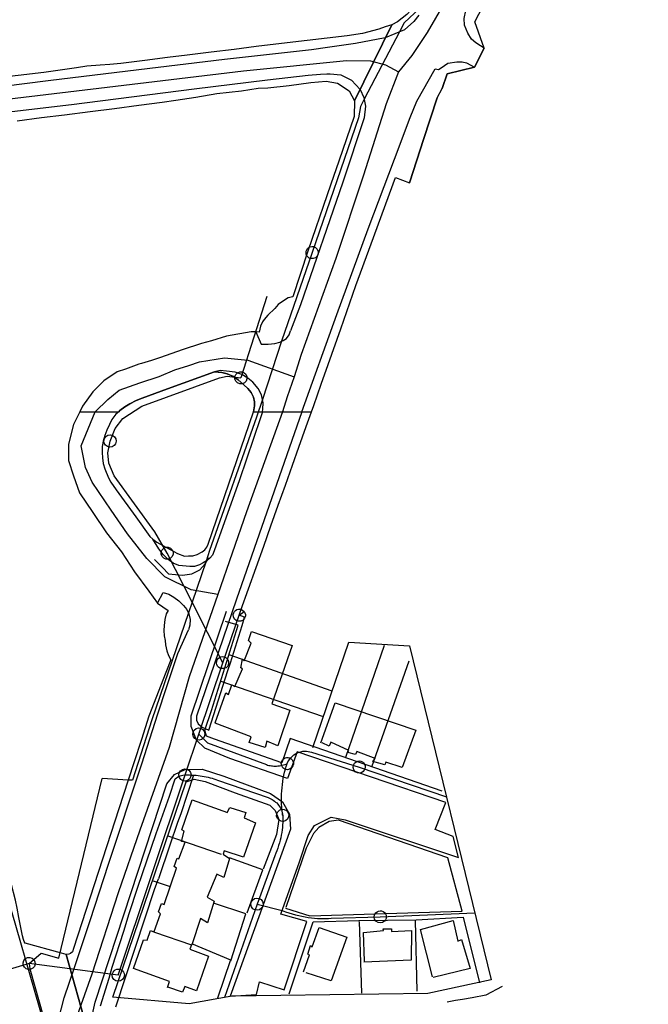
# Model space of a CAD drawing. Extents: x 166506 to 171543, y 332500 to 338212.
# Tile 103 of 139: x 169202 to 169325, y 336284 to 336477. Entities that reach past the tile are written whole.
import ezdxf

# ---------------------------------------------------------------- set-up
doc = ezdxf.new("R2010")
doc.units = 0
doc.header["$MEASUREMENT"] = 0
doc.layers.get('0').update_dxf_attribs({"color": 1, "linetype": 'CONTINUOUS'})
for name, color, linetype in [('DXF_LINES', 1, 'CONTINUOUS'), ('IRISH_OS_1000S_FEATURE', 252, 'CONTINUOUS'), ('UNDERGROUND_ROUTE', 1, 'CONTINUOUS'), ('UUB', 1, 'CONTINUOUS')]:
    doc.layers.add(name, color=color, linetype=linetype)

# ---------------------------------------------------------------- blocks, each defined once
blk = doc.blocks.new('UUB_LOCATION_AC_T02')
at = {"color": 0, "linetype": 'ByBlock'}
blk.add_lwpolyline([(18862, 2286, -1), (-18862, -2286, -1), (18862, 2286)], format="xyb", close=True, dxfattribs=at)
blk = doc.blocks.new('UUB_LOCATION_IN_T02')
at = {"color": 0, "linetype": 'ByBlock'}
blk.add_lwpolyline([(-13435, 13435, -1), (13435, -13435, -1), (-13435, 13435)], format="xyb", close=True, dxfattribs=at)

msp = doc.modelspace()

# ---------------------------------------------------------------- linework, layer by layer
at = {"layer": 'DXF_LINES', "color": 9}
for points in [[(169228.149, 336370.921), (169229.718, 336369.342)], [(169238.115, 336370.104), (169238.774, 336371.282)], [(169229.718, 336369.342), (169230.895, 336368.158)], [(169235.486, 336368.144), (169237.062, 336368.927)], [(169237.062, 336368.927), (169238.115, 336370.104)], [(169230.895, 336368.158), (169233.649, 336367.888)], [(169233.649, 336367.888), (169235.486, 336368.144)], [(169235.316, 336340.236), (169242.303, 336360.781)], [(169239.306, 336341.273), (169244.603, 336358.046)], [(169244.603, 336358.046), (169242.087, 336358.788)], [(169246.588, 336354.997), (169247.222, 336356.779)], [(169247.222, 336356.779), (169255.189, 336354.027)], [(169245.736, 336351.012), (169247.111, 336354.471)], [(169247.111, 336354.471), (169246.588, 336354.997)], [(169255.189, 336354.027), (169251.167, 336342.602)], [(169259.221, 336333.973), (169266.313, 336354.728)], [(169265.72, 336332.065), (169273.342, 336354.077)], [(169266.313, 336354.728), (169278.273, 336353.957)], [(169278.273, 336353.957), (169294.339, 336288.329)], [(169263.032, 336345.084), (169242.802, 336352.175)], [(169245.102, 336349.65), (169245.422, 336351.328)], [(169245.422, 336351.328), (169245.736, 336351.012)], [(169243.937, 336345.981), (169245.417, 336349.439)], [(169245.417, 336349.439), (169245.102, 336349.65)], [(169270.856, 336330.161), (169278.159, 336351.02)], [(169261.128, 336340.053), (169241.212, 336346.934)], [(169242.673, 336344.411), (169243.309, 336346.298)], [(169243.309, 336346.298), (169243.937, 336345.981)], [(169240.033, 336338.858), (169242.15, 336344.727)], [(169242.15, 336344.727), (169242.673, 336344.411)], [(169251.167, 336342.602), (169254.731, 336341.332)], [(169260.797, 336334.913), (169263.654, 336342.774)], [(169263.654, 336342.774), (169279.482, 336337.375)], [(169235.309, 336338.137), (169235.316, 336340.236)], [(169238.035, 336337.395), (169239.306, 336341.273)], [(169254.731, 336341.332), (169252.401, 336334.309)], [(169236.35, 336335.406), (169235.309, 336338.137)], [(169247.16, 336336.108), (169240.033, 336338.753)], [(169238.347, 336336.24), (169238.035, 336337.395)], [(169239.919, 336335.605), (169238.347, 336336.24)], [(169246.737, 336334.955), (169247.16, 336336.108)], [(169254.819, 336335.77), (169253.126, 336330.949)], [(169284.693, 336325.397), (169254.819, 336335.77)], [(169279.482, 336337.375), (169276.837, 336330.038)], [(169238.025, 336333.827), (169236.35, 336335.406)], [(169242.95, 336331.819), (169238.025, 336333.827)], [(169253.126, 336330.949), (169239.919, 336335.605)], [(169249.882, 336334.001), (169246.737, 336334.955)], [(169250.201, 336335.26), (169249.882, 336334.001)], [(169252.401, 336334.309), (169250.201, 336335.26)], [(169262.474, 336334.278), (169261.112, 336334.912)], [(169262.791, 336335.012), (169262.474, 336334.278)], [(169266.354, 336333.427), (169262.791, 336335.012)], [(169254.271, 336327.902), (169242.95, 336331.819)], [(169256.175, 336333.143), (169254.271, 336327.902)], [(169285.42, 336323.192), (169256.175, 336333.143)], [(169266.143, 336333.008), (169266.354, 336333.427)], [(169267.611, 336332.584), (169266.143, 336333.008)], [(169267.927, 336333.213), (169267.611, 336332.584)], [(169271.491, 336331.838), (169267.927, 336333.213)], [(169271.069, 336331.209), (169271.491, 336331.838)], [(169273.376, 336330.573), (169271.069, 336331.209)], [(169273.587, 336331.097), (169273.376, 336330.573)], [(169276.837, 336330.038), (169273.587, 336331.097)], [(169230.554, 336326.819), (169232.028, 336328.704)], [(169232.028, 336328.704), (169234.13, 336329.642)], [(169234.13, 336329.642), (169237.488, 336329.737)], [(169237.488, 336329.737), (169241.786, 336328.36)], [(169241.786, 336328.36), (169250.904, 336324.974)], [(169216.469, 336283.946), (169230.554, 336326.819)], [(169219.935, 336284.88), (169234.332, 336327.228)], [(169234.332, 336327.228), (169235.908, 336327.748)], [(169235.908, 336327.748), (169238.11, 336327.321)], [(169238.11, 336327.321), (169243.979, 336325.1)], [(169243.979, 336325.1), (169250.792, 336322.666)], [(169250.904, 336324.974), (169253.312, 336323.288)], [(169233.499, 336317.831), (169235.504, 336323.681)], [(169235.504, 336323.681), (169242.481, 336321.189)], [(169242.499, 336321.327), (169242.921, 336322.165)], [(169242.921, 336322.165), (169246.066, 336321.212)], [(169250.792, 336322.666), (169251.838, 336321.614)], [(169253.312, 336323.288), (169254.669, 336320.871)], [(169283.306, 336317.847), (169285.42, 336323.192)], [(169246.066, 336321.212), (169245.748, 336320.163)], [(169251.838, 336321.614), (169252.568, 336319.828)], [(169254.669, 336320.871), (169254.87, 336317.932)], [(169259.594, 336318.653), (169262.852, 336320.322)], [(169262.852, 336320.322), (169265.579, 336319.789)], [(169247.949, 336319.212), (169245.62, 336312.399)], [(169245.748, 336320.163), (169247.949, 336319.212)], [(169252.568, 336319.828), (169252.139, 336316.891)], [(169258.329, 336316.663), (169259.594, 336318.653)], [(169260.461, 336318.274), (169259.366, 336317.102)], [(169262.479, 336319.443), (169260.461, 336318.274)], [(169264.327, 336319.69), (169262.479, 336319.443)], [(169285.794, 336312.322), (169264.327, 336319.69)], [(169265.579, 336319.789), (169287.906, 336312.377)], [(169241.319, 336312.936), (169230.837, 336316.536)], [(169233.438, 336315.521), (169233.982, 336317.561)], [(169233.982, 336317.561), (169233.499, 336317.831)], [(169254.87, 336317.932), (169243.02, 336285.125)], [(169252.139, 336316.891), (169249.495, 336310.079)], [(169256.635, 336311.526), (169258.329, 336316.663)], [(169259.366, 336317.102), (169257.93, 336314.169)], [(169286.869, 336316.472), (169283.306, 336317.847)], [(169287.906, 336312.377), (169286.869, 336316.472)], [(169232.891, 336312.084), (169234.136, 336315.358)], [(169234.136, 336315.358), (169233.438, 336315.521)], [(169241.846, 336313.669), (169241.635, 336313.04)], [(169241.635, 336313.04), (169242.891, 336312.197)], [(169245.62, 336312.399), (169241.846, 336313.669)], [(169257.93, 336314.169), (169253.95, 336302.513)], [(169231.973, 336310.583), (169232.569, 336312.247)], [(169232.455, 336310.259), (169231.973, 336310.583)], [(169232.569, 336312.247), (169232.891, 336312.084)], [(169242.891, 336312.197), (169241.726, 336308.423)], [(169249.39, 336309.974), (169242.891, 336312.302)], [(169252.931, 336301.254), (169256.635, 336311.526)], [(169288.616, 336301.821), (169285.794, 336312.322)], [(169230.016, 336303.121), (169232.455, 336310.259)], [(169240.363, 336309.057), (169238.461, 336304.551)], [(169241.726, 336308.423), (169240.363, 336309.057)], [(169246.322, 336301.484), (169249.39, 336309.974)], [(169231.104, 336306.643), (169227.959, 336307.702)], [(169228.884, 336301.674), (169229.48, 336303.338)], [(169229.48, 336303.338), (169230.016, 336303.121)], [(169238.461, 336304.551), (169239.823, 336303.812)], [(169239.823, 336303.812), (169238.551, 336299.514)], [(169246.111, 336301.275), (169239.717, 336303.393)], [(169228.066, 336297.808), (169229.313, 336301.297)], [(169229.313, 336301.297), (169228.884, 336301.674)], [(169243.145, 336292.05), (169246.111, 336301.275)], [(169258.068, 336299.77), (169252.931, 336301.254)], [(169253.866, 336302.429), (169258.646, 336300.904)], [(169258.646, 336300.904), (169288.616, 336301.821)], [(169237.189, 336300.357), (169235.495, 336295.221)], [(169238.551, 336299.514), (169237.189, 336300.357)], [(169253.621, 336286.352), (169258.068, 336299.77)], [(169254.57, 336285.554), (169259.314, 336299.726)], [(169259.314, 336299.726), (169268.296, 336299.951)], [(169268.296, 336299.951), (169279.545, 336300.085)], [(169268.333, 336299.752), (169268.815, 336285.716)], [(169279.351, 336299.981), (169279.702, 336286.077)], [(169279.545, 336300.085), (169288.781, 336300.645)], [(169280.414, 336298.234), (169286.82, 336299.998)], [(169286.82, 336299.998), (169287.752, 336295.903)], [(169288.781, 336300.645), (169292.015, 336287.708)], [(169226.664, 336296.094), (169227.315, 336298.026)], [(169227.315, 336298.026), (169228.12, 336297.701)], [(169228.12, 336297.701), (169235.419, 336295.208)], [(169259.103, 336294.835), (169260.478, 336298.608)], [(169260.478, 336298.608), (169265.929, 336296.703)], [(169269.184, 336297.638), (169273.173, 336298.046)], [(169269.377, 336291.971), (169269.184, 336297.638)], [(169273.069, 336298.361), (169274.748, 336298.356)], [(169273.173, 336298.046), (169273.069, 336298.361)], [(169274.748, 336298.356), (169274.746, 336297.831)], [(169274.746, 336297.831), (169278.629, 336298.029)], [(169278.629, 336298.029), (169278.612, 336292.153)], [(169282.799, 336288.888), (169280.414, 336298.234)], [(169224.015, 336290.568), (169225.966, 336296.203)], [(169225.966, 336296.203), (169226.664, 336296.094)], [(169235.419, 336295.208), (169235.094, 336294.349)], [(169235.391, 336295.431), (169243.041, 336292.26)], [(169258.259, 336293.369), (169258.789, 336295.046)], [(169258.789, 336295.046), (169259.103, 336294.835)], [(169265.929, 336296.703), (169262.86, 336288.108)], [(169287.752, 336295.903), (169288.487, 336296.216)], [(169288.487, 336296.216), (169290.149, 336290.545)], [(169235.094, 336294.349), (169238.743, 336292.941)], [(169257.409, 336289.909), (169258.574, 336293.263)], [(169258.574, 336293.263), (169258.259, 336293.369)], [(169238.743, 336292.941), (169236.412, 336286.179)], [(169243.041, 336292.26), (169240.5, 336284.713)], [(169278.612, 336292.153), (169269.272, 336291.762)], [(169231.099, 336288.022), (169224.015, 336290.568)], [(169262.86, 336288.108), (169257.933, 336289.697)], [(169290.149, 336290.545), (169282.904, 336288.783)], [(169230.666, 336286.841), (169231.099, 336288.022)], [(169248.162, 336285.425), (169248.799, 336287.941)], [(169248.799, 336287.941), (169253.621, 336286.352)], [(169294.339, 336288.329), (169281.845, 336285.638)], [(169233.618, 336285.865), (169230.773, 336286.894)], [(169234.105, 336286.992), (169233.618, 336285.865)], [(169236.412, 336286.179), (169234.105, 336286.992)], [(169243.02, 336285.125), (169248.162, 336285.425)], [(169281.845, 336285.638), (169243.334, 336285.124)], [(169215.406, 336279.227), (169216.469, 336283.946)], [(169234.935, 336283.576), (169219.935, 336284.88)], [(169243.334, 336285.124), (169234.935, 336283.576)]]:
    msp.add_lwpolyline(points, dxfattribs=at)
at = {"layer": 'IRISH_OS_1000S_FEATURE', "color": 9}
for points in [[(169292.907, 336471.483), (169292.231, 336471.896), (169291.274, 336472.483), (169290.428, 336473.254), (169289.7, 336474.433), (169289.093, 336475.97), (169289.002, 336477.298), (169289.329, 336478.871), (169300.652, 336500.441), (169304.88, 336508.494), (169308.174, 336515.045), (169315.708, 336530.025), (169328.344, 336563.461)], [(169315.469, 336537.918), (169312.169, 336530.62), (169303.351, 336511.949), (169295.441, 336498.965), (169286.152, 336482.252), (169281.714, 336474.567), (169278.698, 336470.05), (169276.076, 336466.836)], [(169292.907, 336471.483), (169291.108, 336476.634), (169294.891, 336483.979), (169300.75, 336485.981)], [(169277.751, 336478.094), (169275.897, 336476.673), (169274.77, 336476.085), (169267.475, 336461.114), (169267.384, 336458.04), (169264.334, 336449.271), (169262.786, 336444.748), (169261.275, 336440.332), (169259.842, 336436.143), (169258.271, 336431.553), (169255.347, 336422.611), (169254.371, 336422.378), (169253.493, 336421.799), (169252.458, 336421.053), (169251.772, 336420.296), (169250.387, 336418.968), (169249.691, 336418.097), (169249.377, 336417.653), (169248.986, 336416.787), (169248.718, 336415.643), (169248.017, 336415.709), (169247.113, 336415.713), (169242.268, 336414.847), (169239.318, 336413.937), (169237.371, 336413.389), (169233.532, 336412.133), (169229.309, 336410.675), (169227.554, 336410.099), (169226.25, 336409.701), (169225.554, 336409.494), (169225.035, 336409.33), (169222.424, 336408.391), (169220.777, 336407.856), (169218.182, 336406.072), (169215.987, 336403.875), (169213.986, 336401.089), (169213.446, 336400), (169216.484, 336400), (169220.357, 336400), (169221.089, 336400), (169221.089, 336400), (169221.34, 336400.224), (169222.289, 336400.945), (169223.258, 336401.517), (169224.505, 336402.186), (169225.707, 336402.66), (169230.711, 336404.472), (169239.927, 336407.811), (169241.393, 336407.698), (169242.427, 336407.452), (169243.669, 336406.901), (169244.552, 336406.27), (169245.681, 336405.301), (169246.475, 336404.562), (169247.098, 336403.796), (169247.593, 336402.867), (169247.776, 336401.957), (169247.808, 336401.145), (169247.566, 336400), (169247.71, 336400), (169248.884, 336400), (169249.373, 336400), (169253.281, 336400), (169257.115, 336400), (169258.98, 336400), (169259.418, 336401.234), (169260.907, 336405.429), (169262.279, 336409.295), (169264.754, 336416.266), (169267.682, 336424.836), (169270.746, 336433.005), (169275.501, 336446.056), (169278.23, 336444.968), (169278.312, 336445.219), (169281.03, 336453.515), (169283.702, 336461.672), (169284.693, 336463.565), (169285.664, 336466.448), (169291.048, 336467.758), (169292.907, 336471.483), (169291.108, 336476.634), (169294.891, 336483.979)], [(169281.671, 336483.874), (169280.856, 336482.403), (169279.45, 336479.897), (169277.751, 336478.094), (169275.897, 336476.673), (169274.77, 336476.085)], [(169280.11, 336477.95), (169279.137, 336476.74), (169277.3, 336475.099), (169273.464, 336473.518), (169267.632, 336472.398), (169262.144, 336471.595), (169258.959, 336471.168), (169241.918, 336469.223), (169225.037, 336467.177), (169207.234, 336465.061), (169190.111, 336462.857), (169172.186, 336460.582), (169169.542, 336460.149), (169167.661, 336460.068), (169166.526, 336460.54), (169166.156, 336461.584), (169165.822, 336464.027), (169163.67, 336482.27)], [(169201.151, 336457.198), (169205.912, 336457.804), (169210.454, 336458.383), (169215.477, 336459.023), (169220.238, 336459.63), (169225.022, 336460.239), (169229.651, 336460.829), (169232.316, 336461.262), (169236.242, 336461.861), (169240.35, 336462.559), (169245.215, 336463.109), (169248.501, 336463.595), (169250.382, 336463.676), (169254.607, 336464.152), (169258.852, 336464.689), (169261.876, 336464.997), (169264.111, 336464.574), (169266.376, 336463.071), (169267.475, 336461.114), (169274.77, 336476.085), (169273.466, 336475.638), (169272.221, 336475.171), (169269.012, 336474.324), (169266.028, 336473.895), (169254.173, 336472.497), (169248.125, 336471.799), (169243.799, 336471.224), (169239.253, 336470.691), (169234.567, 336470.079), (169230.682, 336469.619), (169226.216, 336469.065), (169221.49, 336468.454), (169219.327, 336468.256), (169217.446, 336468.115), (169214.804, 336467.923), (169212.8, 336467.603), (169206.371, 336466.69), (169196.218, 336465.494)], [(169273.466, 336475.638), (169272.221, 336475.171), (169269.012, 336474.324), (169266.028, 336473.895), (169254.173, 336472.497)], [(169267.475, 336461.114), (169274.77, 336476.085)], [(169274.77, 336476.085), (169273.466, 336475.638)], [(169243.799, 336471.224), (169239.253, 336470.691)], [(169248.125, 336471.799), (169243.799, 336471.224)], [(169254.173, 336472.497), (169248.125, 336471.799)], [(169292.907, 336471.483), (169291.048, 336467.758)], [(169230.682, 336469.619), (169226.216, 336469.065)], [(169234.567, 336470.079), (169230.682, 336469.619)], [(169239.253, 336470.691), (169234.567, 336470.079)], [(169163.362, 336456.497), (169172.892, 336458.449), (169194.641, 336460.909), (169218.827, 336463.802), (169245.652, 336467.009), (169265.863, 336469.06), (169270.584, 336468.946), (169273.528, 336468.202), (169276.076, 336466.836)], [(169214.804, 336467.923), (169212.8, 336467.603), (169206.371, 336466.69), (169196.218, 336465.494), (169189.41, 336464.704), (169181.459, 336463.666)], [(169221.49, 336468.454), (169219.327, 336468.256), (169217.446, 336468.115), (169214.804, 336467.923)], [(169226.216, 336469.065), (169221.49, 336468.454)], [(169257.115, 336400), (169263.963, 336419.134), (169270.156, 336435.931), (169275.298, 336449.678), (169278.383, 336457.847), (169279.696, 336461.054), (169283.317, 336467.389), (169283.949, 336467.289), (169284.473, 336467.604), (169285.765, 336468.491), (169287.551, 336468.792), (169288.585, 336468.81), (169289.438, 336468.589), (169291.048, 336467.758)], [(169291.048, 336467.758), (169285.664, 336466.448), (169284.693, 336463.565)], [(169179.055, 336455.753), (169193.303, 336458.244), (169211.786, 336460.413), (169235.939, 336463.445), (169250.337, 336465.216), (169258.307, 336466.154), (169260.769, 336466.329), (169262.03, 336466.434), (169262.65, 336466.428), (169264.728, 336466.228), (169266.858, 336465.166), (169268.579, 336463.348), (169269.283, 336461.761), (169269.396, 336461.08), (169269.625, 336460.057), (169269.361, 336457.76), (169265.131, 336445.103), (169256.802, 336421.008), (169254.859, 336415.892)], [(169276.076, 336466.836), (169273.65, 336460.502), (169269.207, 336446.496), (169263.757, 336430.105), (169256.979, 336411.246), (169255.567, 336406.881)], [(169229.651, 336460.829), (169232.316, 336461.262), (169236.242, 336461.861), (169240.35, 336462.559), (169245.215, 336463.109), (169248.501, 336463.595), (169250.382, 336463.676)], [(169250.382, 336463.676), (169254.607, 336464.152), (169258.852, 336464.689), (169261.876, 336464.997), (169264.111, 336464.574), (169266.376, 336463.071), (169267.475, 336461.114)], [(169283.702, 336461.672), (169284.693, 336463.565)], [(169283.702, 336461.672), (169281.03, 336453.515)], [(169215.477, 336459.023), (169220.238, 336459.63)], [(169220.238, 336459.63), (169225.022, 336460.239)], [(169225.022, 336460.239), (169229.651, 336460.829)], [(169267.475, 336461.114), (169267.384, 336458.04), (169264.334, 336449.271)], [(169201.151, 336457.198), (169205.912, 336457.804)], [(169205.912, 336457.804), (169210.454, 336458.383)], [(169210.454, 336458.383), (169215.477, 336459.023)], [(169281.03, 336453.515), (169278.312, 336445.219), (169278.23, 336444.968)], [(169264.334, 336449.271), (169262.786, 336444.748)], [(169270.746, 336433.005), (169275.501, 336446.056), (169278.23, 336444.968)], [(169262.786, 336444.748), (169261.275, 336440.332)], [(169261.275, 336440.332), (169259.842, 336436.143)], [(169259.842, 336436.143), (169258.271, 336431.553)], [(169262.279, 336409.295), (169264.754, 336416.266), (169267.682, 336424.836), (169270.746, 336433.005)], [(169258.271, 336431.553), (169255.347, 336422.611), (169254.371, 336422.378)], [(169254.371, 336422.378), (169253.493, 336421.799), (169252.458, 336421.053), (169251.772, 336420.296), (169250.387, 336418.968), (169249.691, 336418.097)], [(169249.377, 336417.653), (169248.986, 336416.787), (169248.718, 336415.643), (169248.017, 336415.709), (169247.113, 336415.713)], [(169249.691, 336418.097), (169249.377, 336417.653)], [(169247.113, 336415.713), (169242.268, 336414.847)], [(169248.017, 336415.709), (169249.077, 336413.269), (169250.459, 336413.296), (169251.792, 336413.429), (169252.732, 336413.669), (169253.447, 336414.007), (169254.042, 336414.41), (169254.567, 336415.144), (169254.859, 336415.892)], [(169237.371, 336413.389), (169233.532, 336412.133)], [(169242.268, 336414.847), (169239.318, 336413.937), (169237.371, 336413.389)], [(169233.532, 336412.133), (169229.309, 336410.675)], [(169216.484, 336400), (169218.935, 336402.396), (169221.192, 336404.216), (169225.262, 336405.646), (169229.012, 336406.946), (169232.148, 336408.22), (169234.861, 336409.1), (169237.003, 336409.829), (169241.856, 336410.618), (169246.501, 336410.118), (169255.567, 336406.881)], [(169225.035, 336409.33), (169222.424, 336408.391), (169220.777, 336407.856)], [(169229.309, 336410.675), (169227.554, 336410.099), (169226.25, 336409.701), (169225.554, 336409.494), (169225.035, 336409.33)], [(169260.907, 336405.429), (169262.279, 336409.295)], [(169220.777, 336407.856), (169218.182, 336406.072)], [(169239.927, 336407.811), (169230.711, 336404.472)], [(169249.373, 336400), (169249.436, 336400.483), (169249.457, 336401.752), (169249.181, 336403.307), (169248.512, 336404.592), (169247.473, 336405.8), (169246.446, 336406.626), (169245.322, 336407.302), (169243.961, 336407.765), (169242.295, 336407.995), (169241.061, 336408.09), (169239.927, 336407.811)], [(169247.566, 336400), (169247.808, 336401.145), (169247.776, 336401.957), (169247.593, 336402.867), (169247.098, 336403.796), (169246.475, 336404.562), (169245.681, 336405.301), (169244.552, 336406.27), (169243.669, 336406.901), (169242.427, 336407.452), (169241.393, 336407.698), (169239.927, 336407.811)], [(169218.182, 336406.072), (169215.987, 336403.875)], [(169255.567, 336406.881), (169254.224, 336402.93), (169253.281, 336400)], [(169259.418, 336401.234), (169260.907, 336405.429)], [(169215.987, 336403.875), (169213.986, 336401.089)], [(169230.711, 336404.472), (169225.707, 336402.66), (169224.505, 336402.186), (169223.258, 336401.517), (169222.289, 336400.945), (169221.34, 336400.224), (169221.089, 336400)], [(169207.337, 336276.536), (169197.252, 336311.276), (169194.597, 336320.288), (169193.031, 336325.469), (169191.631, 336329.991), (169190.162, 336334.422), (169189.056, 336337.898), (169187.354, 336342.868), (169185.887, 336346.809), (169183.667, 336353.534), (169182.263, 336358.079), (169179.212, 336369.763), (169177.298, 336377.321), (169175.371, 336386.339), (169175.323, 336386.744), (169174.553, 336391.037), (169173.951, 336395.198), (169173.421, 336400)], [(169213.446, 336400), (169212.191, 336397.473)], [(169213.986, 336401.089), (169213.446, 336400)], [(169240.582, 336364.041), (169235.351, 336364.98), (169230.129, 336367.572), (169226.625, 336371.168), (169222.833, 336375.981), (169219.606, 336380.656), (169215.841, 336386.133), (169214.57, 336389.026), (169213.688, 336393.31), (169216.483, 336400)], [(169221.088, 336400), (169220.532, 336399.505), (169219.746, 336398.466), (169219.249, 336397.494), (169218.73, 336396.389), (169218.392, 336395.349), (169218.033, 336394.203), (169217.805, 336393.176), (169217.82, 336391.981), (169217.873, 336390.917), (169218.032, 336389.833), (169218.339, 336388.74), (169219.088, 336387.023), (169219.541, 336386.128), (169220.583, 336384.637), (169224.449, 336379.304)], [(169249.373, 336400), (169248.96, 336398.769), (169244.818, 336386.6), (169239.871, 336372.664), (169239.502, 336371.814), (169239.002, 336371.205), (169238.563, 336370.793), (169237.721, 336370.267), (169236.939, 336369.871), (169235.982, 336369.6), (169235.083, 336369.539), (169232.914, 336369.783), (169231.783, 336370.256), (169230.83, 336370.975), (169229.853, 336371.915), (169228.951, 336373.053), (169227.804, 336374.949)], [(169227.804, 336374.949), (169228.587, 336374.339), (169229.784, 336373.703), (169232.649, 336372.146), (169234.004, 336371.575), (169234.783, 336371.649), (169235.647, 336371.669), (169236.51, 336371.912), (169237.465, 336372.454), (169238.027, 336372.834), (169238.411, 336373.353), (169238.696, 336373.944), (169247.566, 336400)], [(169257.115, 336400), (169244.213, 336363.128), (169236.368, 336340.142), (169236.364, 336339.362), (169236.741, 336338.66), (169237.498, 336337.997), (169238.775, 336337.391)], [(169253.281, 336400), (169246.211, 336380.301), (169240.582, 336364.041)], [(169257.957, 336397.119), (169258.98, 336400)], [(169258.98, 336400), (169259.418, 336401.234)], [(169212.191, 336397.473), (169211.22, 336393.627)], [(169256.497, 336393.007), (169257.957, 336397.119)], [(169211.22, 336393.627), (169211.194, 336390.432)], [(169255.247, 336389.486), (169256.497, 336393.007)], [(169211.194, 336390.432), (169212.195, 336387.392), (169213.37, 336384.044)], [(169253.855, 336385.564), (169255.247, 336389.486)], [(169252.455, 336381.619), (169253.855, 336385.564)], [(169213.37, 336384.044), (169216.029, 336380.207)], [(169216.029, 336380.207), (169218.698, 336376.207)], [(169251.016, 336377.566), (169252.455, 336381.619)], [(169224.449, 336379.304), (169227.224, 336375.477), (169227.804, 336374.949)], [(169249.594, 336373.559), (169251.016, 336377.566)], [(169218.698, 336376.207), (169221.635, 336372.474)], [(169221.635, 336372.474), (169224.205, 336368.546)], [(169245.123, 336360.964), (169249.594, 336373.559)], [(169224.205, 336368.546), (169227.019, 336364.727)], [(169227.019, 336364.727), (169228.74, 336362.341)], [(169228.74, 336362.341), (169229.824, 336364.434), (169230.935, 336364.156), (169231.919, 336363.569), (169232.934, 336362.845), (169233.844, 336361.905), (169234.499, 336361.136), (169234.886, 336360.287), (169235.12, 336359.132), (169235.04, 336358.019), (169234.804, 336357.109)], [(169240.582, 336364.041), (169234.943, 336347.889), (169230.979, 336333.966)], [(169228.74, 336362.341), (169230.82, 336360.924), (169230.447, 336360.245), (169230.146, 336359.154), (169230.014, 336357.974), (169229.972, 336356.987), (169230.051, 336355.966)], [(169245.817, 336359.601), (169244.799, 336359.985), (169245.123, 336360.964)], [(169245.33, 336358.003), (169245.817, 336359.601)], [(169207.337, 336276.536), (169208.264, 336276.621), (169210.373, 336284.755), (169212.4, 336290.726), (169215.483, 336299.973), (169219.073, 336311.038), (169225.604, 336330.77), (169228.789, 336340.636), (169230.513, 336345.809), (169232.723, 336352.46), (169234.804, 336357.109)], [(169243.056, 336350.632), (169245.33, 336358.003)], [(169230.051, 336355.966), (169230.198, 336355.051), (169230.304, 336354.158), (169230.565, 336353.003), (169230.873, 336352.104), (169231.332, 336351.193)], [(169231.332, 336351.193), (169230.384, 336348.728)], [(169242.549, 336349.115), (169243.056, 336350.632)], [(169230.384, 336348.728), (169227.007, 336340.165)], [(169238.775, 336337.391), (169242.549, 336349.115)], [(169227.007, 336340.165), (169225.566, 336335.591)], [(169210.752, 336293.274), (169209.853, 336293.538), (169202.701, 336295.531), (169202.523, 336295.852), (169202.344, 336296.273), (169202.168, 336296.994), (169201.444, 336300.597), (169201.132, 336302.379), (169200.799, 336303.961), (169199.069, 336310.509), (169198.008, 336314.754), (169197.439, 336317.077), (169197.064, 336318.299), (169196.433, 336320.282), (169195.883, 336322.445), (169195.489, 336323.707), (169194.956, 336325.289), (169194.582, 336326.611), (169193.475, 336329.516), (169191.835, 336333.944), (169190.589, 336337.05)], [(169230.979, 336333.966), (169225.224, 336317.711), (169220.988, 336305.429), (169215.791, 336289.424), (169208.983, 336270.24), (169206.639, 336264.856)], [(169225.566, 336335.591), (169224.045, 336330.997)], [(169224.045, 336330.997), (169221.955, 336324.586)], [(169217.526, 336283.202), (169219.211, 336288.655), (169219.821, 336290.793), (169222.114, 336297.883), (169223.17, 336301.378), (169224.833, 336306.511), (169228.462, 336317.056), (169231.055, 336324.445), (169232.191, 336327.8), (169232.933, 336328.336), (169233.715, 336328.573), (169234.495, 336328.609), (169235.815, 336328.583)], [(169235.815, 336328.583), (169233.3, 336320.974)], [(169221.955, 336324.586), (169212.177, 336294.447), (169211.994, 336293.809), (169211.633, 336293.49), (169211.292, 336293.372), (169210.752, 336293.274)], [(169233.3, 336320.974), (169232.652, 336319.237)], [(169232.652, 336319.237), (169231.154, 336314.819)], [(169231.154, 336314.819), (169228.901, 336308.173)], [(169228.173, 336306.296), (169228.901, 336308.173)], [(169220.506, 336283.029), (169228.173, 336306.296)], [(169217.267, 336270.262), (169210.752, 336293.274), (169209.853, 336293.538), (169202.701, 336295.531), (169202.523, 336295.852), (169202.344, 336296.273), (169202.168, 336296.994), (169201.444, 336300.597)], [(169210.752, 336293.274), (169217.267, 336270.262)], [(169296.451, 336287.003), (169293.261, 336285.287)], [(169290.602, 336284.755), (169288.664, 336284.457), (169287.269, 336284.234), (169285.66, 336283.923)], [(169293.261, 336285.287), (169290.602, 336284.755)]]:
    msp.add_lwpolyline(points, dxfattribs=at)
at = {"layer": 'UNDERGROUND_ROUTE'}
for points in [[(169305.057, 336536.312), (169305.415, 336535.542), (169306.281, 336533.862), (169306.412, 336531.814), (169305.887, 336530.028), (169280.286, 336479.305), (169277.205, 336476.44), (169276.283, 336474.68)], [(169276.283, 336474.68), (169269.339, 336461.424)], [(169269.339, 336461.424), (169268.59, 336459.995), (169268.255, 336457.754), (169259.106, 336431.277)], [(169259.106, 336431.277), (169253.121, 336413.853)], [(169250.222, 336422.638), (169245.119, 336406.678)], [(169253.121, 336413.853), (169249.339, 336402.415)], [(169219.386, 336394.241), (169220.374, 336396.686), (169221.912, 336398.656), (169225.611, 336401.058), (169240.888, 336406.631), (169242.413, 336407.015), (169245.119, 336406.678)], [(169249.339, 336402.415), (169248.192, 336398.944), (169238.965, 336372.684), (169238.255, 336370.601)], [(169230.61, 336372.199), (169228.205, 336376.365), (169220.182, 336387.414), (169219.125, 336389.865), (169218.981, 336391.93), (169219.386, 336394.241)], [(169241.53, 336350.662), (169235.508, 336362.539), (169235.508, 336362.539), (169230.61, 336372.199)], [(169238.255, 336370.601), (169235.508, 336362.539), (169235.508, 336362.539), (169234.803, 336360.469)], [(169234.803, 336360.469), (169227.625, 336339.4), (169223.769, 336327.555), (169222.938, 336327.6)], [(169241.53, 336350.662), (169244.799, 336359.985)], [(169244.799, 336359.985), (169245.74, 336360.717)], [(169236.843, 336336.636), (169241.53, 336350.662)], [(169221.004, 336289.237), (169234.155, 336328.592), (169234.155, 336328.592), (169236.843, 336336.636)], [(169236.843, 336336.636), (169238.539, 336334.91), (169250.131, 336330.616), (169250.131, 336330.616), (169250.362, 336330.537), (169250.603, 336330.48), (169250.847, 336330.423), (169251.098, 336330.389), (169251.352, 336330.355), (169251.612, 336330.344), (169251.872, 336330.334), (169252.137, 336330.348), (169252.402, 336330.361), (169252.669, 336330.399), (169252.935, 336330.437), (169253.2, 336330.498), (169253.463, 336330.558), (169253.724, 336330.642), (169253.982, 336330.724), (169254.236, 336330.828)], [(169254.236, 336330.828), (169254.359, 336331.147), (169254.537, 336331.439), (169254.725, 336331.749), (169254.969, 336332.018), (169255.223, 336332.298), (169255.526, 336332.523), (169255.836, 336332.752), (169256.184, 336332.915), (169256.533, 336333.077), (169256.906, 336333.165), (169257.271, 336333.252), (169257.645, 336333.264), (169258.003, 336333.275), (169258.356, 336333.218), (169258.689, 336333.163), (169259.005, 336333.049), (169259.005, 336333.049), (169268.357, 336330.144)], [(169253.325, 336320.654), (169253.322, 336320.673), (169253.32, 336320.693), (169253.317, 336320.713), (169253.314, 336320.732), (169253.312, 336320.752), (169253.309, 336320.771), (169253.306, 336320.791), (169253.304, 336320.81), (169253.301, 336320.83), (169253.299, 336320.849), (169253.296, 336320.869), (169253.294, 336320.889), (169253.291, 336320.908), (169253.289, 336320.928), (169253.286, 336320.947), (169253.284, 336320.967), (169253.284, 336320.967), (169253.203, 336321.613), (169253.156, 336322.256), (169253.11, 336322.903), (169253.099, 336323.543), (169253.087, 336324.187), (169253.112, 336324.821), (169253.137, 336325.457), (169253.197, 336326.083), (169253.257, 336326.708), (169253.353, 336327.321), (169253.449, 336327.932), (169253.58, 336328.529), (169253.71, 336329.123), (169253.875, 336329.7), (169254.039, 336330.273), (169254.236, 336330.828)], [(169268.357, 336330.144), (169285.543, 336324.262)], [(169234.105, 336328.591), (169234.108, 336328.591), (169234.111, 336328.591), (169234.114, 336328.591), (169234.117, 336328.591), (169234.121, 336328.592), (169234.124, 336328.592), (169234.127, 336328.592), (169234.13, 336328.592), (169234.133, 336328.592), (169234.136, 336328.592), (169234.139, 336328.592), (169234.142, 336328.592), (169234.146, 336328.592), (169234.149, 336328.592), (169234.152, 336328.592), (169234.155, 336328.592), (169234.155, 336328.592), (169234.59, 336328.601), (169235.018, 336328.591), (169235.447, 336328.582), (169235.867, 336328.554), (169236.289, 336328.526), (169236.7, 336328.48), (169237.112, 336328.434), (169237.513, 336328.369), (169237.913, 336328.305), (169238.301, 336328.222), (169238.689, 336328.14), (169239.063, 336328.04), (169239.435, 336327.94), (169239.793, 336327.822), (169240.15, 336327.706), (169240.491, 336327.572), (169240.491, 336327.572), (169250.466, 336324.16), (169250.466, 336324.16), (169250.733, 336324.056), (169250.984, 336323.925), (169251.242, 336323.79), (169251.479, 336323.628), (169251.721, 336323.463), (169251.937, 336323.273), (169252.155, 336323.082), (169252.344, 336322.868), (169252.532, 336322.654), (169252.688, 336322.422), (169252.842, 336322.192), (169252.962, 336321.948), (169253.079, 336321.708), (169253.16, 336321.459), (169253.24, 336321.215), (169253.284, 336320.967), (169253.284, 336320.967), (169253.287, 336320.948), (169253.291, 336320.928), (169253.294, 336320.908), (169253.297, 336320.889), (169253.3, 336320.869), (169253.302, 336320.85), (169253.305, 336320.83), (169253.308, 336320.811), (169253.31, 336320.791), (169253.313, 336320.772), (169253.315, 336320.752), (169253.317, 336320.732), (169253.319, 336320.713), (169253.321, 336320.693), (169253.323, 336320.674), (169253.325, 336320.654)], [(169203.468, 336291.532), (169205.873, 336293.57), (169209.346, 336292.557), (169217.827, 336327.877)], [(169222.938, 336327.6), (169217.827, 336327.877)], [(169253.325, 336320.654), (169253.352, 336320.194), (169253.347, 336319.722), (169253.343, 336319.246), (169253.307, 336318.76), (169253.272, 336318.272), (169253.205, 336317.774), (169253.138, 336317.276), (169253.04, 336316.77), (169252.941, 336316.264), (169252.812, 336315.752), (169252.684, 336315.242), (169252.525, 336314.727), (169252.366, 336314.215), (169252.179, 336313.7), (169251.992, 336313.189), (169251.777, 336312.678), (169251.777, 336312.678), (169248.276, 336303.192)], [(169248.276, 336303.192), (169241.891, 336284.858)], [(169248.276, 336303.192), (169253.209, 336301.944), (169253.209, 336301.944), (169253.87, 336301.702), (169254.523, 336301.496), (169255.18, 336301.289), (169255.825, 336301.118), (169256.473, 336300.946), (169257.106, 336300.813), (169257.74, 336300.68), (169258.354, 336300.585), (169258.969, 336300.491), (169259.561, 336300.436), (169260.152, 336300.382), (169260.718, 336300.367), (169261.28, 336300.352), (169261.815, 336300.377), (169262.346, 336300.402), (169262.846, 336300.465), (169262.846, 336300.465), (169272.495, 336300.687)], [(169272.495, 336300.687), (169291.125, 336301.458)], [(169203.468, 336291.532), (169194.059, 336288.731)], [(169221.004, 336289.237), (169203.468, 336291.532)], [(169203.468, 336291.532), (169203.638, 336290.489), (169207.13, 336277.964), (169207.725, 336276.572)]]:
    msp.add_lwpolyline(points, dxfattribs=at)

# ---------------------------------------------------------------- block references
at = {"layer": 'UUB', "xscale": 6.3e-05, "yscale": 6.3e-05}
for name, p, rotation in [('UUB_LOCATION_AC_T02', (169259.106, 336431.277), 250.937657), ('UUB_LOCATION_AC_T02', (169245.119, 336406.678), 252.269004), ('UUB_LOCATION_AC_T02', (169219.386, 336394.241), 80.059926), ('UUB_LOCATION_AC_T02', (169230.61, 336372.199), 116.886803), ('UUB_LOCATION_IN_T02', (169244.799, 336359.985), 37.879198), ('UUB_LOCATION_AC_T02', (169241.53, 336350.662), 71.52216899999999), ('UUB_LOCATION_IN_T02', (169236.843, 336336.636), 71.52216899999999), ('UUB_LOCATION_IN_T02', (169254.236, 336330.828), 22.2781), ('UUB_LOCATION_IN_T02', (169234.105, 336328.591), 2.29061), ('UUB_LOCATION_IN_T02', (169268.357, 336330.144), 342.743703), ('UUB_LOCATION_IN_T02', (169253.325, 336320.654), 98.02723699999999), ('UUB_LOCATION_IN_T02', (169248.276, 336303.192), 249.742401), ('UUB_LOCATION_IN_T02', (169272.495, 336300.687), 1.318004), ('UUB_LOCATION_AC_T02', (169203.468, 336291.532), 279.257315), ('UUB_LOCATION_AC_T02', (169221.004, 336289.237), 172.54387)]:
    msp.add_blockref(name, p, dxfattribs=dict(at, rotation=rotation))

doc.saveas('drawing.dxf')
